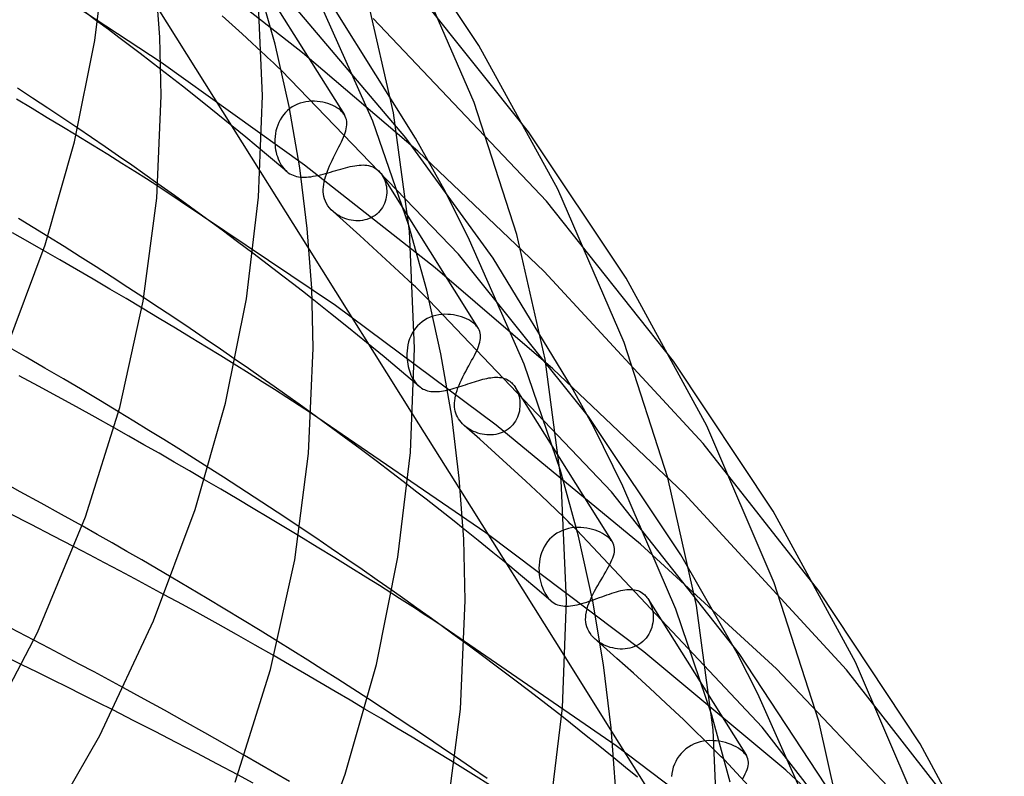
# Model space of a CAD drawing. Header units: millimetres. Extents: x -305 to 305, y -173 to 291.
# Tile 85 of 95: x 186 to 225, y 154 to 184. Entities that reach past the tile are written whole.
import ezdxf

# ---------------------------------------------------------------- set-up
doc = ezdxf.new("R2010")
doc.units = ezdxf.units.MM
doc.layers.add('HIDDEN', color=7, linetype='Continuous')
doc.layers.add('THICK', color=7, linetype='Continuous')

msp = doc.modelspace()

# ---------------------------------------------------------------- linework, layer by layer
at = {"layer": 'HIDDEN'}
for p, q in [((197.576, 182.713), (192.538, 186.659)), ((192.001, 182.332), (185.771, 186.425)), ((195.472, 186.251), (199.23, 180.258)), ((206.493, 179.586), (201.57, 185.769)), ((201.659, 179.356), (196.575, 185.353)), ((200.348, 180.014), (198.198, 184.856)), ((189.496, 183.938), (188.905, 184.374)), ((191.871, 184.464), (195.912, 178.02)), ((202.033, 179.34), (198.909, 184.34)), ((194.799, 183.814), (194.404, 184.171)), ((195.192, 183.456), (194.799, 183.814)), ((207.205, 176.851), (200.371, 184.063)), ((195.582, 183.098), (195.192, 183.456)), ((195.97, 182.738), (195.582, 183.098)), ((202.123, 178.822), (197.576, 182.713)), ((197.651, 178.273), (192.001, 182.332)), ((192.84, 181.386), (191.988, 182.05)), ((203.728, 174.758), (196.743, 182.007)), ((186.928, 180.924), (186.329, 181.318)), ((193.682, 180.719), (192.84, 181.386)), ((186.902, 180.507), (186.288, 180.873)), ((187.525, 180.528), (186.928, 180.924)), ((194.514, 180.049), (193.682, 180.719)), ((197.488, 180.717), (197.38, 180.676)), ((197.599, 180.749), (197.488, 180.717)), ((197.712, 180.772), (197.599, 180.749)), ((197.825, 180.788), (197.712, 180.772)), ((197.938, 180.795), (197.825, 180.788)), ((198.051, 180.796), (197.938, 180.795)), ((198.162, 180.79), (198.051, 180.796)), ((198.271, 180.777), (198.162, 180.79)), ((198.378, 180.758), (198.271, 180.777)), ((198.482, 180.734), (198.378, 180.758)), ((198.582, 180.704), (198.482, 180.734)), ((198.677, 180.67), (198.582, 180.704)), ((187.501, 180.147), (186.902, 180.507)), ((188.119, 180.131), (187.525, 180.528)), ((196.903, 180.349), (196.826, 180.262)), ((196.987, 180.43), (196.903, 180.349)), ((197.077, 180.504), (196.987, 180.43)), ((197.174, 180.57), (197.077, 180.504)), ((197.275, 180.628), (197.174, 180.57)), ((197.38, 180.676), (197.275, 180.628)), ((198.768, 180.631), (198.677, 180.67)), ((198.853, 180.588), (198.768, 180.631)), ((198.933, 180.542), (198.853, 180.588)), ((199.006, 180.492), (198.933, 180.542)), ((199.072, 180.439), (199.006, 180.492)), ((199.104, 180.41), (199.072, 180.439)), ((199.133, 180.381), (199.104, 180.41)), ((199.161, 180.351), (199.133, 180.381)), ((199.186, 180.32), (199.161, 180.351)), ((199.21, 180.288), (199.186, 180.32)), ((188.083, 179.796), (187.501, 180.147)), ((188.709, 179.733), (188.119, 180.131)), ((195.338, 179.376), (194.514, 180.049)), ((196.642, 179.964), (196.597, 179.857)), ((196.696, 180.068), (196.642, 179.964)), ((196.757, 180.168), (196.696, 180.068)), ((196.826, 180.262), (196.757, 180.168)), ((199.231, 180.256), (199.21, 180.288)), ((199.264, 180.196), (199.231, 180.256)), ((199.29, 180.134), (199.264, 180.196)), ((199.309, 180.07), (199.29, 180.134)), ((199.321, 180.003), (199.309, 180.07)), ((199.327, 179.934), (199.321, 180.003)), ((199.326, 179.863), (199.327, 179.934)), ((201.774, 175.888), (200.348, 180.014)), ((188.644, 179.455), (188.083, 179.796)), ((196.509, 179.521), (196.494, 179.407)), ((196.531, 179.635), (196.509, 179.521)), ((196.56, 179.747), (196.531, 179.635)), ((196.597, 179.857), (196.56, 179.747)), ((199.23, 179.465), (199.26, 179.551)), ((199.26, 179.551), (199.285, 179.634)), ((199.285, 179.634), (199.304, 179.713)), ((199.304, 179.713), (199.318, 179.789)), ((199.318, 179.789), (199.326, 179.863)), ((196.151, 178.7), (195.338, 179.376)), ((196.487, 179.293), (196.486, 179.18)), ((196.486, 179.18), (196.492, 179.069)), ((196.494, 179.407), (196.487, 179.293)), ((199.065, 179.093), (199.112, 179.191)), ((199.112, 179.191), (199.155, 179.285)), ((199.155, 179.285), (199.195, 179.377)), ((199.195, 179.377), (199.23, 179.465)), ((205.099, 174.595), (201.659, 179.356)), ((203.223, 177.218), (202.033, 179.34)), ((196.492, 179.069), (196.502, 178.974)), ((196.502, 178.974), (196.516, 178.881)), ((196.516, 178.881), (196.534, 178.789)), ((196.534, 178.789), (196.557, 178.698)), ((198.856, 178.678), (198.91, 178.784)), ((198.91, 178.784), (198.963, 178.889)), ((198.963, 178.889), (199.015, 178.992)), ((199.015, 178.992), (199.065, 179.093)), ((207.109, 174.081), (202.123, 178.822)), ((196.955, 178.022), (196.151, 178.7)), ((196.557, 178.698), (196.584, 178.609)), ((196.584, 178.609), (196.616, 178.521)), ((196.616, 178.521), (196.653, 178.436)), ((196.653, 178.436), (196.694, 178.353)), ((196.694, 178.353), (196.74, 178.275)), ((198.647, 178.244), (198.696, 178.352)), ((198.696, 178.352), (198.748, 178.461)), ((198.748, 178.461), (198.802, 178.57)), ((198.802, 178.57), (198.856, 178.678)), ((196.74, 178.275), (196.789, 178.202)), ((196.789, 178.202), (196.842, 178.135)), ((196.842, 178.135), (196.898, 178.075)), ((196.898, 178.075), (196.957, 178.021)), ((196.957, 178.021), (197.014, 177.976)), ((197.014, 177.976), (197.075, 177.936)), ((202.808, 174.225), (197.651, 178.273)), ((198.486, 177.945), (198.586, 177.974)), ((198.519, 177.923), (198.558, 178.03)), ((198.558, 178.03), (198.601, 178.136)), ((198.586, 177.974), (198.688, 178.003)), ((198.601, 178.136), (198.647, 178.244)), ((198.688, 178.003), (198.789, 178.033)), ((198.789, 178.033), (198.889, 178.062)), ((198.889, 178.062), (198.988, 178.092)), ((198.988, 178.092), (199.086, 178.12)), ((199.086, 178.12), (199.183, 178.147)), ((199.183, 178.147), (199.279, 178.173)), ((199.279, 178.173), (199.372, 178.197)), ((199.372, 178.197), (199.464, 178.218)), ((199.464, 178.218), (199.553, 178.236)), ((199.553, 178.236), (199.64, 178.252)), ((199.64, 178.252), (199.725, 178.265)), ((199.725, 178.265), (199.808, 178.273)), ((199.808, 178.273), (199.888, 178.279)), ((199.888, 178.279), (199.966, 178.28)), ((199.966, 178.28), (200.042, 178.276)), ((200.042, 178.276), (200.115, 178.269)), ((200.115, 178.269), (200.185, 178.256)), ((200.185, 178.256), (200.254, 178.239)), ((200.254, 178.239), (200.319, 178.217)), ((200.319, 178.217), (200.382, 178.189)), ((200.382, 178.189), (200.443, 178.157)), ((200.443, 178.157), (200.5, 178.119)), ((200.5, 178.119), (200.554, 178.076)), ((200.554, 178.076), (200.586, 178.046)), ((200.586, 178.046), (200.617, 178.015)), ((200.617, 178.015), (200.647, 177.981)), ((200.647, 177.981), (200.675, 177.946)), ((197.075, 177.936), (197.138, 177.902)), ((197.138, 177.902), (197.203, 177.872)), ((197.203, 177.872), (197.271, 177.848)), ((197.271, 177.848), (197.341, 177.829)), ((197.341, 177.829), (197.414, 177.814)), ((197.414, 177.814), (197.49, 177.805)), ((197.49, 177.805), (197.569, 177.799)), ((197.569, 177.799), (197.65, 177.798)), ((197.65, 177.798), (197.734, 177.801)), ((197.734, 177.801), (197.82, 177.808)), ((197.82, 177.808), (197.909, 177.819)), ((197.909, 177.819), (198, 177.833)), ((198, 177.833), (198.094, 177.85)), ((198.094, 177.85), (198.19, 177.871)), ((198.19, 177.871), (198.288, 177.893)), ((198.288, 177.893), (198.386, 177.918)), ((198.386, 177.918), (198.486, 177.945)), ((198.414, 177.513), (198.432, 177.613)), ((198.432, 177.613), (198.456, 177.715)), ((198.456, 177.715), (198.485, 177.819)), ((198.485, 177.819), (198.519, 177.923)), ((200.675, 177.946), (200.702, 177.909)), ((200.702, 177.909), (200.727, 177.871)), ((200.725, 177.874), (204.515, 171.83)), ((200.727, 177.871), (200.765, 177.805)), ((200.765, 177.805), (200.798, 177.735)), ((200.798, 177.735), (200.827, 177.663)), ((200.827, 177.663), (200.851, 177.587)), ((200.851, 177.587), (200.871, 177.508)), ((198.873, 172.728), (191.864, 177.448)), ((192.522, 177.077), (191.871, 177.541)), ((198.396, 177.319), (198.402, 177.415)), ((198.398, 177.225), (198.396, 177.319)), ((198.406, 177.13), (198.398, 177.225)), ((198.402, 177.415), (198.414, 177.513)), ((200.871, 177.508), (200.886, 177.428)), ((200.886, 177.428), (200.896, 177.346)), ((200.896, 177.346), (200.9, 177.263)), ((200.9, 177.263), (200.899, 177.178)), ((204.169, 175.311), (203.223, 177.218)), ((193.161, 176.616), (192.522, 177.077)), ((198.423, 177.036), (198.406, 177.13)), ((198.448, 176.942), (198.423, 177.036)), ((198.482, 176.849), (198.448, 176.942)), ((198.527, 176.756), (198.482, 176.849)), ((200.839, 176.844), (200.809, 176.763)), ((200.863, 176.926), (200.839, 176.844)), ((200.881, 177.01), (200.863, 176.926)), ((200.893, 177.094), (200.881, 177.01)), ((200.899, 177.178), (200.893, 177.094)), ((212.221, 170.53), (207.205, 176.851)), ((193.787, 176.16), (193.161, 176.616)), ((198.581, 176.667), (198.527, 176.756)), ((198.643, 176.585), (198.581, 176.667)), ((198.71, 176.509), (198.643, 176.585)), ((198.783, 176.439), (198.71, 176.509)), ((199.312, 175.97), (198.783, 176.439)), ((198.861, 176.375), (198.794, 176.43)), ((200.631, 176.467), (200.572, 176.403)), ((200.684, 176.536), (200.631, 176.467)), ((200.732, 176.608), (200.684, 176.536)), ((200.773, 176.684), (200.732, 176.608)), ((200.809, 176.763), (200.773, 176.684)), ((186.949, 175.814), (186.366, 176.172)), ((194.402, 175.707), (193.787, 176.16)), ((198.932, 176.325), (198.861, 176.375)), ((199.005, 176.28), (198.932, 176.325)), ((199.081, 176.238), (199.005, 176.28)), ((199.161, 176.201), (199.081, 176.238)), ((199.243, 176.168), (199.161, 176.201)), ((199.327, 176.14), (199.243, 176.168)), ((199.413, 176.117), (199.327, 176.14)), ((199.501, 176.098), (199.413, 176.117)), ((199.59, 176.086), (199.501, 176.098)), ((199.679, 176.078), (199.59, 176.086)), ((199.769, 176.077), (199.679, 176.078)), ((199.859, 176.081), (199.769, 176.077)), ((199.948, 176.092), (199.859, 176.081)), ((200.036, 176.109), (199.948, 176.092)), ((200.122, 176.133), (200.036, 176.109)), ((200.206, 176.163), (200.122, 176.133)), ((200.287, 176.199), (200.206, 176.163)), ((200.364, 176.241), (200.287, 176.199)), ((200.438, 176.289), (200.364, 176.241)), ((200.508, 176.344), (200.438, 176.289)), ((200.572, 176.403), (200.508, 176.344)), ((187.53, 175.454), (186.949, 175.814)), ((195.012, 175.252), (194.402, 175.707)), ((199.836, 175.5), (199.312, 175.97)), ((186.739, 175.259), (186.132, 175.602)), ((187.351, 174.908), (186.739, 175.259)), ((195.619, 174.797), (195.012, 175.252)), ((200.356, 175.028), (199.836, 175.5)), ((206.322, 170.41), (204.169, 175.311)), ((197.841, 174.944), (201.934, 168.417)), ((200.871, 174.555), (200.356, 175.028)), ((201.382, 174.081), (200.871, 174.555)), ((208.858, 168.353), (203.728, 174.758)), ((208.192, 169.524), (205.099, 174.595)), ((201.939, 173.555), (201.382, 174.081)), ((207.461, 170.236), (202.808, 174.225)), ((213.387, 167.287), (207.109, 174.081)), ((191.927, 172.633), (191.317, 173.035)), ((198.679, 172.421), (197.96, 172.991)), ((209.768, 165.371), (202.576, 172.934)), ((191.914, 172.226), (191.245, 172.627)), ((192.535, 172.229), (191.927, 172.633)), ((205.216, 168.005), (198.873, 172.728)), ((192.563, 171.835), (191.914, 172.226)), ((193.139, 171.824), (192.535, 172.229)), ((199.391, 171.85), (198.679, 172.421)), ((202.397, 172.157), (202.297, 172.089)), ((202.502, 172.216), (202.397, 172.157)), ((202.612, 172.266), (202.502, 172.216)), ((202.724, 172.307), (202.612, 172.266)), ((202.839, 172.339), (202.724, 172.307)), ((202.955, 172.362), (202.839, 172.339)), ((203.073, 172.377), (202.955, 172.362)), ((203.19, 172.384), (203.073, 172.377)), ((203.307, 172.383), (203.19, 172.384)), ((203.422, 172.375), (203.307, 172.383)), ((203.535, 172.361), (203.422, 172.375)), ((203.645, 172.34), (203.535, 172.361)), ((203.752, 172.314), (203.645, 172.34)), ((203.855, 172.283), (203.752, 172.314)), ((203.954, 172.247), (203.855, 172.283)), ((204.047, 172.206), (203.954, 172.247)), ((204.135, 172.162), (204.047, 172.206)), ((204.216, 172.114), (204.135, 172.162)), ((193.189, 171.455), (192.563, 171.835)), ((193.74, 171.418), (193.139, 171.824)), ((200.097, 171.277), (199.391, 171.85)), ((202.038, 171.838), (201.967, 171.74)), ((202.117, 171.929), (202.038, 171.838)), ((202.204, 172.013), (202.117, 171.929)), ((202.297, 172.089), (202.204, 172.013)), ((204.291, 172.063), (204.216, 172.114)), ((204.358, 172.009), (204.291, 172.063)), ((204.39, 171.981), (204.358, 172.009)), ((204.42, 171.951), (204.39, 171.981)), ((204.447, 171.921), (204.42, 171.951)), ((204.472, 171.891), (204.447, 171.921)), ((204.496, 171.86), (204.472, 171.891)), ((204.516, 171.828), (204.496, 171.86)), ((204.55, 171.767), (204.516, 171.828)), ((204.575, 171.704), (204.55, 171.767)), ((193.787, 171.09), (193.189, 171.455)), ((194.336, 171.011), (193.74, 171.418)), ((201.804, 171.417), (201.766, 171.302)), ((201.849, 171.528), (201.804, 171.417)), ((201.904, 171.636), (201.849, 171.528)), ((201.967, 171.74), (201.904, 171.636)), ((204.593, 171.64), (204.575, 171.704)), ((204.577, 171.282), (204.593, 171.359)), ((204.604, 171.573), (204.593, 171.64)), ((204.593, 171.359), (204.604, 171.433)), ((204.607, 171.504), (204.604, 171.573)), ((204.604, 171.433), (204.607, 171.504)), ((194.354, 170.742), (193.787, 171.09)), ((194.926, 170.605), (194.336, 171.011)), ((200.796, 170.701), (200.097, 171.277)), ((201.716, 171.067), (201.702, 170.948)), ((201.737, 171.185), (201.716, 171.067)), ((201.766, 171.302), (201.737, 171.185)), ((204.451, 170.945), (204.491, 171.034)), ((204.491, 171.034), (204.525, 171.12)), ((204.525, 171.12), (204.554, 171.202)), ((204.554, 171.202), (204.577, 171.282)), ((194.886, 170.413), (194.354, 170.742)), ((201.488, 170.124), (200.796, 170.701)), ((201.702, 170.948), (201.696, 170.83)), ((201.696, 170.83), (201.697, 170.712)), ((201.697, 170.712), (201.704, 170.596)), ((201.704, 170.596), (201.715, 170.505)), ((204.252, 170.556), (204.307, 170.658)), ((204.307, 170.658), (204.359, 170.757)), ((204.359, 170.757), (204.407, 170.853)), ((204.407, 170.853), (204.451, 170.945)), ((201.715, 170.505), (201.729, 170.415)), ((201.729, 170.415), (201.747, 170.326)), ((201.747, 170.326), (201.769, 170.238)), ((201.769, 170.238), (201.795, 170.152)), ((204.019, 170.129), (204.078, 170.239)), ((204.078, 170.239), (204.137, 170.347)), ((204.137, 170.347), (204.196, 170.453)), ((204.196, 170.453), (204.252, 170.556)), ((207.753, 166.223), (206.322, 170.41)), ((212.633, 165.304), (207.461, 170.236)), ((202.173, 169.545), (201.488, 170.124)), ((201.795, 170.152), (201.825, 170.069)), ((201.825, 170.069), (201.858, 169.987)), ((201.858, 169.987), (201.896, 169.909)), ((201.896, 169.909), (201.936, 169.835)), ((201.936, 169.835), (201.978, 169.767)), ((203.852, 169.802), (203.905, 169.911)), ((203.905, 169.911), (203.961, 170.02)), ((203.961, 170.02), (204.019, 170.129)), ((204.617, 169.797), (204.698, 169.819)), ((204.698, 169.819), (204.778, 169.839)), ((204.778, 169.839), (204.856, 169.856)), ((204.856, 169.856), (204.932, 169.871)), ((204.932, 169.871), (205.006, 169.883)), ((205.006, 169.883), (205.079, 169.892)), ((205.079, 169.892), (205.15, 169.897)), ((205.15, 169.897), (205.219, 169.9)), ((205.219, 169.9), (205.286, 169.899)), ((205.286, 169.899), (205.352, 169.894)), ((205.352, 169.894), (205.415, 169.885)), ((205.415, 169.885), (205.477, 169.872)), ((205.477, 169.872), (205.537, 169.855)), ((205.537, 169.855), (205.595, 169.834)), ((205.595, 169.834), (205.65, 169.808)), ((205.65, 169.808), (205.704, 169.778)), ((201.978, 169.767), (202.024, 169.703)), ((202.024, 169.703), (202.072, 169.644)), ((202.072, 169.644), (202.123, 169.591)), ((202.123, 169.591), (202.176, 169.542)), ((202.176, 169.542), (202.227, 169.503)), ((202.227, 169.503), (202.279, 169.467)), ((202.279, 169.467), (202.333, 169.436)), ((202.333, 169.436), (202.39, 169.41)), ((203.307, 169.397), (203.392, 169.418)), ((203.392, 169.418), (203.477, 169.44)), ((203.477, 169.44), (203.564, 169.464)), ((203.564, 169.464), (203.652, 169.49)), ((203.652, 169.49), (203.742, 169.518)), ((203.675, 169.374), (203.713, 169.479)), ((203.713, 169.479), (203.755, 169.586)), ((203.742, 169.518), (203.832, 169.547)), ((203.755, 169.586), (203.801, 169.694)), ((203.801, 169.694), (203.852, 169.802)), ((203.832, 169.547), (203.922, 169.576)), ((203.922, 169.576), (204.011, 169.605)), ((204.011, 169.605), (204.1, 169.635)), ((204.1, 169.635), (204.189, 169.664)), ((204.189, 169.664), (204.277, 169.693)), ((204.277, 169.693), (204.364, 169.721)), ((204.364, 169.721), (204.45, 169.748)), ((204.45, 169.748), (204.534, 169.773)), ((204.534, 169.773), (204.617, 169.797)), ((205.704, 169.778), (205.755, 169.744)), ((205.755, 169.744), (205.803, 169.705)), ((205.803, 169.705), (205.836, 169.675)), ((205.836, 169.675), (205.867, 169.644)), ((205.867, 169.644), (205.896, 169.61)), ((205.896, 169.61), (205.925, 169.575)), ((205.925, 169.575), (205.952, 169.538)), ((205.952, 169.538), (205.977, 169.499)), ((205.976, 169.501), (209.803, 163.398)), ((205.977, 169.499), (206.014, 169.435)), ((206.014, 169.435), (206.047, 169.367)), ((209.071, 167.934), (208.192, 169.524)), ((202.39, 169.41), (202.448, 169.387)), ((202.448, 169.387), (202.508, 169.368)), ((202.508, 169.368), (202.571, 169.354)), ((202.571, 169.354), (202.635, 169.343)), ((202.635, 169.343), (202.701, 169.336)), ((202.701, 169.336), (202.77, 169.332)), ((202.77, 169.332), (202.84, 169.332)), ((202.84, 169.332), (202.913, 169.335)), ((202.913, 169.335), (202.987, 169.342)), ((202.987, 169.342), (203.064, 169.351)), ((203.064, 169.351), (203.143, 169.364)), ((203.143, 169.364), (203.225, 169.379)), ((203.225, 169.379), (203.307, 169.397)), ((203.583, 168.969), (203.596, 169.068)), ((203.596, 169.068), (203.617, 169.169)), ((203.617, 169.169), (203.643, 169.271)), ((203.643, 169.271), (203.675, 169.374)), ((206.047, 169.367), (206.076, 169.295)), ((206.076, 169.295), (206.101, 169.221)), ((206.101, 169.221), (206.122, 169.144)), ((206.122, 169.144), (206.138, 169.065)), ((206.138, 169.065), (206.15, 168.984)), ((203.575, 168.806), (203.576, 168.887)), ((203.579, 168.725), (203.575, 168.806)), ((203.576, 168.887), (203.583, 168.969)), ((203.589, 168.645), (203.579, 168.725)), ((203.605, 168.565), (203.589, 168.645)), ((206.147, 168.65), (206.134, 168.566)), ((206.156, 168.734), (206.147, 168.65)), ((206.15, 168.984), (206.157, 168.902)), ((206.159, 168.818), (206.156, 168.734)), ((206.157, 168.902), (206.159, 168.818)), ((190.918, 168.168), (190.322, 168.532)), ((204.808, 163.761), (197.931, 168.47)), ((198.583, 168.009), (197.932, 168.482)), ((203.628, 168.486), (203.605, 168.565)), ((203.657, 168.409), (203.628, 168.486)), ((203.692, 168.334), (203.657, 168.409)), ((203.733, 168.262), (203.692, 168.334)), ((203.781, 168.192), (203.733, 168.262)), ((206.059, 168.322), (206.023, 168.244)), ((206.089, 168.402), (206.059, 168.322)), ((206.114, 168.483), (206.089, 168.402)), ((206.134, 168.566), (206.114, 168.483)), ((212.506, 162.885), (208.858, 168.353)), ((190.729, 167.573), (190.147, 167.901)), ((191.512, 167.804), (190.918, 168.168)), ((199.221, 167.54), (198.583, 168.009)), ((203.834, 168.124), (203.781, 168.192)), ((203.894, 168.06), (203.834, 168.124)), ((203.959, 167.998), (203.894, 168.06)), ((204.575, 167.451), (203.959, 167.998)), ((204.028, 167.941), (203.96, 167.997)), ((204.099, 167.889), (204.028, 167.941)), ((204.174, 167.842), (204.099, 167.889)), ((210.913, 163.314), (205.216, 168.005)), ((205.758, 167.904), (205.689, 167.849)), ((205.821, 167.963), (205.758, 167.904)), ((205.879, 168.027), (205.821, 167.963)), ((205.933, 168.096), (205.879, 168.027)), ((205.981, 168.168), (205.933, 168.096)), ((206.023, 168.244), (205.981, 168.168)), ((210.217, 165.604), (209.071, 167.934)), ((191.319, 167.238), (190.729, 167.573)), ((192.103, 167.439), (191.512, 167.804)), ((199.852, 167.071), (199.221, 167.54)), ((204.251, 167.799), (204.174, 167.842)), ((204.331, 167.76), (204.251, 167.799)), ((204.413, 167.726), (204.331, 167.76)), ((204.497, 167.696), (204.413, 167.726)), ((204.583, 167.671), (204.497, 167.696)), ((204.67, 167.651), (204.583, 167.671)), ((204.758, 167.636), (204.67, 167.651)), ((204.847, 167.626), (204.758, 167.636)), ((204.937, 167.622), (204.847, 167.626)), ((205.027, 167.623), (204.937, 167.622)), ((205.116, 167.63), (205.027, 167.623)), ((205.205, 167.643), (205.116, 167.63)), ((205.292, 167.663), (205.205, 167.643)), ((205.377, 167.688), (205.292, 167.663)), ((205.46, 167.719), (205.377, 167.688)), ((205.54, 167.757), (205.46, 167.719)), ((205.617, 167.8), (205.54, 167.757)), ((205.689, 167.849), (205.617, 167.8)), ((191.914, 166.897), (191.319, 167.238)), ((192.691, 167.072), (192.103, 167.439)), ((205.185, 166.903), (204.575, 167.451)), ((217.948, 161.473), (213.387, 167.287)), ((192.514, 166.551), (191.914, 166.897)), ((193.276, 166.705), (192.691, 167.072)), ((193.858, 166.336), (193.276, 166.705)), ((200.48, 166.6), (199.852, 167.071)), ((205.789, 166.354), (205.185, 166.903)), ((193.114, 166.203), (192.514, 166.551)), ((201.103, 166.128), (200.48, 166.6)), ((206.387, 165.803), (205.789, 166.354)), ((193.714, 165.853), (193.114, 166.203)), ((201.721, 165.655), (201.103, 166.128)), ((206.979, 165.25), (206.387, 165.803)), ((212.316, 160.748), (210.217, 165.604)), ((203.809, 165.427), (207.952, 158.82)), ((207.9, 164.359), (206.979, 165.25)), ((214.809, 158.988), (209.768, 165.371)), ((219.041, 158.344), (212.633, 165.304)), ((189.47, 163.694), (188.879, 164.028)), ((190.059, 163.359), (189.47, 163.694)), ((198.159, 163.197), (197.429, 163.641)), ((198.098, 163.557), (197.479, 163.973)), ((204.508, 163.457), (203.918, 163.932)), ((211.043, 159.053), (204.808, 163.761)), ((207.418, 163.592), (207.329, 163.504)), ((207.515, 163.67), (207.418, 163.592)), ((207.617, 163.74), (207.515, 163.67)), ((207.726, 163.801), (207.617, 163.74)), ((207.839, 163.852), (207.726, 163.801)), ((207.956, 163.894), (207.839, 163.852)), ((208.074, 163.926), (207.956, 163.894)), ((208.195, 163.949), (208.074, 163.926)), ((208.317, 163.964), (208.195, 163.949)), ((208.438, 163.97), (208.317, 163.964)), ((215.715, 156.085), (208.403, 163.862)), ((208.559, 163.968), (208.438, 163.97)), ((208.678, 163.959), (208.559, 163.968)), ((208.796, 163.943), (208.678, 163.959)), ((208.91, 163.921), (208.796, 163.943)), ((209.021, 163.893), (208.91, 163.921)), ((209.127, 163.859), (209.021, 163.893)), ((209.23, 163.821), (209.127, 163.859)), ((209.326, 163.779), (209.23, 163.821)), ((209.417, 163.733), (209.326, 163.779)), ((209.501, 163.683), (209.417, 163.733)), ((209.578, 163.631), (209.501, 163.683)), ((209.647, 163.576), (209.578, 163.631)), ((189.17, 162.89), (188.567, 163.205)), ((190.646, 163.023), (190.059, 163.359)), ((198.712, 163.141), (198.098, 163.557)), ((205.094, 162.982), (204.508, 163.457)), ((207.111, 163.2), (207.057, 163.088)), ((207.175, 163.307), (207.111, 163.2)), ((207.248, 163.409), (207.175, 163.307)), ((207.329, 163.504), (207.248, 163.409)), ((209.679, 163.547), (209.647, 163.576)), ((209.708, 163.518), (209.679, 163.547)), ((209.735, 163.488), (209.708, 163.518)), ((209.761, 163.458), (209.735, 163.488)), ((209.783, 163.427), (209.761, 163.458)), ((209.804, 163.396), (209.783, 163.427)), ((209.838, 163.335), (209.804, 163.396)), ((209.863, 163.271), (209.838, 163.335)), ((209.88, 163.206), (209.863, 163.271)), ((209.888, 163.139), (209.88, 163.206)), ((216.285, 158.391), (210.913, 163.314)), ((189.769, 162.575), (189.17, 162.89)), ((191.23, 162.686), (190.646, 163.023)), ((198.848, 162.775), (198.159, 163.197)), ((199.322, 162.724), (198.712, 163.141)), ((205.676, 162.504), (205.094, 162.982)), ((206.973, 162.853), (206.945, 162.732)), ((207.011, 162.972), (206.973, 162.853)), ((207.057, 163.088), (207.011, 162.972)), ((209.822, 162.768), (209.849, 162.848)), ((209.849, 162.848), (209.87, 162.925)), ((209.87, 162.925), (209.883, 162.999)), ((209.883, 162.999), (209.889, 163.07)), ((209.889, 163.07), (209.888, 163.139)), ((214.732, 159.007), (212.506, 162.885)), ((190.364, 162.26), (189.769, 162.575)), ((191.812, 162.347), (191.23, 162.686)), ((199.49, 162.378), (198.848, 162.775)), ((199.927, 162.307), (199.322, 162.724)), ((206.253, 162.026), (205.676, 162.504)), ((206.912, 162.487), (206.907, 162.364)), ((206.925, 162.609), (206.912, 162.487)), ((206.945, 162.732), (206.925, 162.609)), ((209.657, 162.415), (209.706, 162.509)), ((209.706, 162.509), (209.751, 162.598)), ((209.751, 162.598), (209.789, 162.685)), ((209.789, 162.685), (209.822, 162.768)), ((190.955, 161.945), (190.364, 162.26)), ((192.392, 162.008), (191.812, 162.347)), ((200.08, 162.011), (199.49, 162.378)), ((200.526, 161.891), (199.927, 162.307)), ((206.907, 162.364), (206.91, 162.242)), ((206.91, 162.242), (206.919, 162.121)), ((206.919, 162.121), (206.934, 162.011)), ((209.423, 162.009), (209.486, 162.114)), ((209.486, 162.114), (209.546, 162.217)), ((209.546, 162.217), (209.604, 162.318)), ((209.604, 162.318), (209.657, 162.415)), ((191.541, 161.63), (190.955, 161.945)), ((200.61, 161.677), (200.08, 162.011)), ((201.118, 161.476), (200.526, 161.891)), ((201.097, 161.366), (200.61, 161.677)), ((206.825, 161.546), (206.253, 162.026)), ((206.934, 162.011), (206.954, 161.902)), ((206.954, 161.902), (206.979, 161.796)), ((206.979, 161.796), (207.009, 161.693)), ((207.009, 161.693), (207.044, 161.593)), ((209.167, 161.57), (209.23, 161.68)), ((209.23, 161.68), (209.294, 161.791)), ((209.294, 161.791), (209.359, 161.901)), ((209.359, 161.901), (209.423, 162.009)), ((192.122, 161.316), (191.541, 161.63)), ((207.393, 161.065), (206.825, 161.546)), ((207.044, 161.593), (207.084, 161.498)), ((207.084, 161.498), (207.127, 161.41)), ((207.127, 161.41), (207.174, 161.327)), ((207.174, 161.327), (207.224, 161.251)), ((208.994, 161.238), (209.049, 161.348)), ((209.049, 161.348), (209.106, 161.459)), ((209.106, 161.459), (209.167, 161.57)), ((209.393, 161.237), (209.492, 161.273)), ((209.492, 161.273), (209.59, 161.308)), ((209.59, 161.308), (209.686, 161.342)), ((209.686, 161.342), (209.78, 161.373)), ((209.78, 161.373), (209.872, 161.403)), ((209.872, 161.403), (209.963, 161.43)), ((209.963, 161.43), (210.051, 161.455)), ((210.051, 161.455), (210.137, 161.476)), ((210.137, 161.476), (210.221, 161.494)), ((210.221, 161.494), (210.303, 161.508)), ((210.303, 161.508), (210.382, 161.518)), ((210.382, 161.518), (210.459, 161.523)), ((210.459, 161.523), (210.535, 161.524)), ((210.535, 161.524), (210.607, 161.52)), ((210.607, 161.52), (210.678, 161.511)), ((210.678, 161.511), (210.746, 161.497)), ((210.746, 161.497), (210.812, 161.477)), ((210.812, 161.477), (210.876, 161.451)), ((210.876, 161.451), (210.937, 161.419)), ((210.937, 161.419), (210.995, 161.381)), ((210.995, 161.381), (211.05, 161.338)), ((211.05, 161.338), (211.083, 161.308)), ((211.083, 161.308), (211.114, 161.276)), ((211.114, 161.276), (211.144, 161.243)), ((207.224, 161.251), (207.278, 161.181)), ((207.278, 161.181), (207.336, 161.118)), ((207.336, 161.118), (207.396, 161.063)), ((207.396, 161.063), (207.454, 161.018)), ((207.454, 161.018), (207.515, 160.979)), ((207.515, 160.979), (207.577, 160.946)), ((207.577, 160.946), (207.642, 160.919)), ((207.642, 160.919), (207.708, 160.898)), ((207.708, 160.898), (207.776, 160.882)), ((207.776, 160.882), (207.846, 160.871)), ((207.846, 160.871), (207.919, 160.865)), ((208.074, 160.865), (208.155, 160.872)), ((208.155, 160.872), (208.239, 160.884)), ((208.239, 160.884), (208.326, 160.899)), ((208.326, 160.899), (208.415, 160.917)), ((208.415, 160.917), (208.506, 160.939)), ((208.506, 160.939), (208.599, 160.964)), ((208.599, 160.964), (208.695, 160.993)), ((208.695, 160.993), (208.793, 161.023)), ((208.793, 161.023), (208.892, 161.056)), ((208.892, 161.056), (208.992, 161.091)), ((208.992, 161.091), (209.092, 161.126)), ((209.092, 161.126), (209.193, 161.163)), ((209.193, 161.163), (209.293, 161.2)), ((209.293, 161.2), (209.393, 161.237)), ((211.144, 161.243), (211.172, 161.207)), ((211.172, 161.207), (211.199, 161.17)), ((211.199, 161.17), (211.225, 161.13)), ((211.224, 161.133), (215.093, 154.962)), ((211.225, 161.13), (211.265, 161.06)), ((211.265, 161.06), (211.301, 160.986)), ((211.301, 160.986), (211.332, 160.908)), ((211.332, 160.908), (211.359, 160.826)), ((207.919, 160.865), (207.995, 160.863)), ((207.995, 160.863), (208.074, 160.865)), ((211.359, 160.826), (211.381, 160.741)), ((211.381, 160.741), (211.398, 160.654)), ((211.398, 160.654), (211.409, 160.565)), ((211.409, 160.565), (211.415, 160.475)), ((213.731, 156.559), (212.316, 160.748)), ((209.957, 155.353), (202.961, 160.161)), ((211.381, 160.108), (211.357, 160.017)), ((211.399, 160.199), (211.381, 160.108)), ((211.41, 160.291), (211.399, 160.199)), ((211.416, 160.383), (211.41, 160.291)), ((211.415, 160.475), (211.416, 160.383)), ((211.246, 159.759), (211.196, 159.679)), ((211.289, 159.842), (211.246, 159.759)), ((211.326, 159.928), (211.289, 159.842)), ((211.357, 160.017), (211.326, 159.928)), ((187.579, 159.207), (186.979, 159.522)), ((197.198, 159.098), (196.601, 159.47)), ((204.622, 158.941), (203.972, 159.423)), ((209.211, 159.495), (209.137, 159.555)), ((209.289, 159.439), (209.211, 159.495)), ((209.371, 159.388), (209.289, 159.439)), ((209.986, 158.8), (209.33, 159.385)), ((209.456, 159.342), (209.371, 159.388)), ((209.543, 159.302), (209.456, 159.342)), ((210.854, 159.352), (210.77, 159.305)), ((210.933, 159.406), (210.854, 159.352)), ((211.007, 159.466), (210.933, 159.406)), ((211.076, 159.532), (211.007, 159.466)), ((211.139, 159.603), (211.076, 159.532)), ((211.196, 159.679), (211.139, 159.603)), ((188.175, 158.893), (187.579, 159.207)), ((197.793, 158.726), (197.198, 159.098)), ((205.268, 158.459), (204.622, 158.941)), ((209.632, 159.266), (209.543, 159.302)), ((209.724, 159.236), (209.632, 159.266)), ((209.818, 159.211), (209.724, 159.236)), ((209.914, 159.191), (209.818, 159.211)), ((210.011, 159.178), (209.914, 159.191)), ((210.109, 159.17), (210.011, 159.178)), ((210.207, 159.169), (210.109, 159.17)), ((210.305, 159.174), (210.207, 159.169)), ((210.402, 159.186), (210.305, 159.174)), ((210.497, 159.205), (210.402, 159.186)), ((210.591, 159.231), (210.497, 159.205)), ((210.682, 159.265), (210.591, 159.231)), ((210.77, 159.305), (210.682, 159.265)), ((216.646, 154.388), (211.043, 159.053)), ((215.54, 157.407), (214.732, 159.007)), ((218.514, 153.347), (214.809, 158.988)), ((187.107, 158.251), (186.506, 158.545)), ((188.767, 158.578), (188.175, 158.893)), ((189.354, 158.264), (188.767, 158.578)), ((197.059, 158.55), (196.458, 158.896)), ((197.661, 158.201), (197.059, 158.55)), ((198.384, 158.352), (197.793, 158.726)), ((210.637, 158.214), (209.986, 158.8)), ((187.706, 157.956), (187.107, 158.251)), ((189.936, 157.951), (189.354, 158.264)), ((198.263, 157.85), (197.661, 158.201)), ((198.973, 157.977), (198.384, 158.352)), ((205.909, 157.974), (205.268, 158.459)), ((211.28, 157.626), (210.637, 158.214)), ((223.897, 150.346), (216.285, 158.391)), ((223.675, 152.417), (219.041, 158.344)), ((188.304, 157.66), (187.706, 157.956)), ((190.513, 157.638), (189.936, 157.951)), ((198.861, 157.498), (198.263, 157.85)), ((199.563, 157.598), (198.973, 157.977)), ((206.546, 157.489), (205.909, 157.974)), ((188.901, 157.362), (188.304, 157.66)), ((199.454, 157.148), (198.861, 157.498)), ((200.153, 157.216), (199.563, 157.598)), ((207.178, 157.001), (206.546, 157.489)), ((211.917, 157.036), (211.28, 157.626)), ((218.062, 151.739), (215.54, 157.407)), ((189.495, 157.064), (188.901, 157.362)), ((190.089, 156.765), (189.495, 157.064)), ((200.04, 156.801), (199.454, 157.148)), ((207.805, 156.513), (207.178, 157.001)), ((212.623, 156.368), (211.917, 157.036)), ((213.851, 155.163), (212.623, 156.368)), ((209.775, 155.914), (213.967, 149.228)), ((220.707, 149.69), (215.715, 156.085)), ((213.151, 155.467), (213.031, 155.421)), ((213.274, 155.503), (213.151, 155.467)), ((213.399, 155.529), (213.274, 155.503)), ((213.525, 155.545), (213.399, 155.529)), ((213.652, 155.553), (213.525, 155.545)), ((213.779, 155.552), (213.652, 155.553)), ((213.904, 155.543), (213.779, 155.552)), ((214.028, 155.527), (213.904, 155.543)), ((214.149, 155.504), (214.028, 155.527)), ((214.267, 155.475), (214.149, 155.504)), ((214.38, 155.44), (214.267, 155.475)), ((214.49, 155.399), (214.38, 155.44)), ((216.3, 150.549), (209.957, 155.353)), ((212.518, 155.05), (212.438, 154.951)), ((212.606, 155.143), (212.518, 155.05)), ((212.703, 155.226), (212.606, 155.143)), ((212.806, 155.301), (212.703, 155.226)), ((212.915, 155.366), (212.806, 155.301)), ((213.031, 155.421), (212.915, 155.366)), ((214.593, 155.354), (214.49, 155.399)), ((214.691, 155.305), (214.593, 155.354)), ((214.781, 155.253), (214.691, 155.305)), ((214.864, 155.196), (214.781, 155.253)), ((214.938, 155.137), (214.864, 155.196)), ((214.97, 155.109), (214.938, 155.137)), ((214.999, 155.08), (214.97, 155.109)), ((215.026, 155.051), (214.999, 155.08)), ((215.051, 155.021), (215.026, 155.051)), ((195.883, 154.622), (195.291, 154.964)), ((204.324, 154.201), (203.583, 154.659)), ((204.243, 154.482), (203.615, 154.911)), ((210.328, 154.493), (209.862, 154.873)), ((212.306, 154.735), (212.254, 154.62)), ((212.368, 154.846), (212.306, 154.735)), ((212.438, 154.951), (212.368, 154.846)), ((221.615, 146.848), (214.224, 154.793)), ((215.074, 154.991), (215.051, 155.021)), ((215.094, 154.96), (215.074, 154.991)), ((215.128, 154.898), (215.094, 154.96)), ((215.152, 154.835), (215.128, 154.898)), ((215.168, 154.77), (215.152, 154.835)), ((215.175, 154.702), (215.168, 154.77)), ((215.173, 154.633), (215.175, 154.702)), ((196.473, 154.279), (195.883, 154.622)), ((197.06, 153.935), (196.473, 154.279)), ((204.865, 154.053), (204.243, 154.482)), ((210.791, 154.113), (210.328, 154.493)), ((212.177, 154.38), (212.151, 154.257)), ((212.211, 154.501), (212.177, 154.38)), ((212.254, 154.62), (212.211, 154.501)), ((215.052, 154.244), (215.09, 154.328)), ((215.09, 154.328), (215.122, 154.409)), ((215.122, 154.409), (215.146, 154.487)), ((215.146, 154.487), (215.164, 154.561)), ((215.164, 154.561), (215.173, 154.633)), ((222.155, 149.277), (216.646, 154.388)), ((195.63, 153.878), (195.025, 154.201)), ((204.992, 153.783), (204.324, 154.201)), ((212.151, 154.257), (212.133, 154.133)), ((214.957, 154.063), (215.007, 154.155)), ((215.007, 154.155), (215.052, 154.244))]:
    msp.add_line(p, q, dxfattribs=at)
at = {"layer": 'THICK'}
for p, q in [((204.541, 182.996), (200.766, 188.643)), ((189.383, 183.189), (189.847, 187.085)), ((204.345, 180.751), (201.78, 186.665)), ((191.942, 183.321), (191.768, 185.639)), ((196.493, 183.048), (195.795, 185.553)), ((196, 181.006), (195.798, 185.511)), ((201.166, 180.341), (200.079, 185.136)), ((189.917, 183.625), (189.496, 183.938)), ((190.335, 183.311), (189.917, 183.625)), ((188.582, 179.193), (189.383, 183.189)), ((190.752, 182.997), (190.335, 183.311)), ((192, 181.006), (191.942, 183.321)), ((197.047, 180.59), (196.493, 183.048)), ((191.166, 182.682), (190.752, 182.997)), ((191.578, 182.366), (191.166, 182.682)), ((196.085, 182.632), (195.97, 182.738)), ((196.199, 182.525), (196.085, 182.632)), ((207.653, 177.326), (204.541, 182.996)), ((191.988, 182.05), (191.578, 182.366)), ((196.313, 182.418), (196.199, 182.525)), ((196.431, 182.307), (196.313, 182.418)), ((196.573, 182.171), (196.431, 182.307)), ((196.743, 182.007), (196.573, 182.171)), ((191.825, 176.969), (192, 181.006)), ((195.842, 177.007), (196, 181.006)), ((206.038, 175.532), (204.345, 180.751)), ((197.47, 178.169), (197.047, 180.59)), ((201.794, 175.669), (201.166, 180.341)), ((189.248, 179.367), (188.709, 179.733)), ((210.344, 173.806), (206.493, 179.586)), ((187.423, 175.124), (188.582, 179.193)), ((189.288, 179.062), (188.644, 179.455)), ((189.783, 179), (189.248, 179.367)), ((189.892, 178.69), (189.288, 179.062)), ((190.313, 178.634), (189.783, 179)), ((190.452, 178.343), (189.892, 178.69)), ((190.838, 178.269), (190.313, 178.634)), ((190.961, 178.023), (190.452, 178.343)), ((191.358, 177.904), (190.838, 178.269)), ((191.42, 177.733), (190.961, 178.023)), ((195.912, 178.02), (197.841, 174.944)), ((197.766, 175.778), (197.47, 178.169)), ((191.871, 177.541), (191.358, 177.904)), ((191.864, 177.448), (191.42, 177.733)), ((210.271, 171.267), (207.653, 177.326)), ((191.294, 172.904), (191.825, 176.969)), ((195.364, 172.992), (195.842, 177.007)), ((197.941, 173.411), (197.766, 175.778)), ((202.478, 173.335), (201.774, 175.888)), ((202, 171.047), (201.794, 175.669)), ((188.167, 175.057), (187.53, 175.454)), ((207.148, 170.617), (206.038, 175.532)), ((185.828, 170.858), (187.423, 175.124)), ((188.006, 174.531), (187.351, 174.908)), ((188.8, 174.657), (188.167, 175.057)), ((188.663, 174.149), (188.006, 174.531)), ((189.431, 174.257), (188.8, 174.657)), ((196.013, 174.497), (195.619, 174.797)), ((196.407, 174.197), (196.013, 174.497)), ((189.318, 173.767), (188.663, 174.149)), ((190.06, 173.853), (189.431, 174.257)), ((196.798, 173.896), (196.407, 174.197)), ((189.969, 173.384), (189.318, 173.767)), ((190.689, 173.446), (190.06, 173.853)), ((197.187, 173.595), (196.798, 173.896)), ((213.527, 167.987), (210.344, 173.806)), ((190.612, 173.003), (189.969, 173.384)), ((191.317, 173.035), (190.689, 173.446)), ((197.575, 173.293), (197.187, 173.595)), ((198, 171.047), (197.941, 173.411)), ((202.03, 173.467), (201.939, 173.555)), ((202.127, 173.373), (202.03, 173.467)), ((202.231, 173.272), (202.127, 173.373)), ((203.038, 170.826), (202.478, 173.335)), ((191.245, 172.627), (190.612, 173.003)), ((194.538, 168.873), (195.364, 172.992)), ((197.96, 172.991), (197.575, 173.293)), ((202.34, 173.165), (202.231, 173.272)), ((202.456, 173.053), (202.34, 173.165)), ((202.576, 172.934), (202.456, 173.053)), ((190.369, 168.708), (191.294, 172.904)), ((186.677, 170.691), (185.936, 171.118)), ((197.82, 166.884), (198, 171.047)), ((201.837, 166.929), (202, 171.047)), ((211.996, 165.929), (210.271, 171.267)), ((187.414, 170.263), (186.677, 170.691)), ((195.441, 170.248), (194.926, 170.605)), ((203.464, 168.358), (203.038, 170.826)), ((207.789, 165.827), (207.148, 170.617)), ((188.147, 169.832), (187.414, 170.263)), ((195.468, 170.05), (194.886, 170.413)), ((195.951, 169.892), (195.441, 170.248)), ((216.146, 164.617), (212.221, 170.53)), ((187.154, 169.543), (186.389, 169.953)), ((188.876, 169.4), (188.147, 169.832)), ((195.989, 169.721), (195.468, 170.05)), ((196.455, 169.537), (195.951, 169.892)), ((187.91, 169.134), (187.154, 169.543)), ((196.475, 169.411), (195.989, 169.721)), ((196.954, 169.184), (196.455, 169.537)), ((188.657, 168.726), (187.91, 169.134)), ((189.601, 168.967), (188.876, 169.4)), ((196.961, 169.099), (196.475, 169.411)), ((197.446, 168.832), (196.954, 169.184)), ((197.447, 168.785), (196.961, 169.099)), ((189.396, 168.319), (188.657, 168.726)), ((189.01, 164.386), (190.369, 168.708)), ((190.322, 168.532), (189.601, 168.967)), ((193.343, 164.679), (194.538, 168.873)), ((197.932, 168.482), (197.446, 168.832)), ((197.931, 168.47), (197.447, 168.785)), ((190.147, 167.901), (189.396, 168.319)), ((201.934, 168.417), (203.809, 165.427)), ((203.763, 165.917), (203.464, 168.358)), ((216.197, 161.783), (213.527, 167.987)), ((197.273, 162.693), (197.82, 166.884)), ((201.345, 162.795), (201.837, 166.929)), ((194.463, 165.949), (193.858, 166.336)), ((195.069, 165.559), (194.463, 165.949)), ((208.463, 163.622), (207.753, 166.223)), ((213.13, 160.893), (211.996, 165.929)), ((186.44, 165.38), (185.608, 165.832)), ((194.358, 165.475), (193.714, 165.853)), ((195.674, 165.166), (195.069, 165.559)), ((202.091, 165.369), (201.721, 165.655)), ((203.941, 163.501), (203.763, 165.917)), ((208, 161.088), (207.789, 165.827)), ((187.26, 164.93), (186.44, 165.38)), ((194.996, 165.098), (194.358, 165.475)), ((196.278, 164.77), (195.674, 165.166)), ((202.46, 165.083), (202.091, 165.369)), ((188.072, 164.48), (187.26, 164.93)), ((195.625, 164.724), (194.996, 165.098)), ((196.88, 164.373), (196.278, 164.77)), ((202.827, 164.796), (202.46, 165.083)), ((203.192, 164.508), (202.827, 164.796)), ((186.872, 164.08), (186.017, 164.516)), ((187.119, 159.818), (189.01, 164.386)), ((188.879, 164.028), (188.072, 164.48)), ((191.699, 160.282), (193.343, 164.679)), ((196.242, 164.355), (195.625, 164.724)), ((197.479, 163.973), (196.88, 164.373)), ((203.556, 164.22), (203.192, 164.508)), ((219.4, 158.648), (216.146, 164.617)), ((187.723, 163.643), (186.872, 164.08)), ((196.844, 163.994), (196.242, 164.355)), ((197.429, 163.641), (196.844, 163.994)), ((203.918, 163.932), (203.556, 164.22)), ((207.979, 164.281), (207.9, 164.359)), ((208.06, 164.201), (207.979, 164.281)), ((208.143, 164.119), (208.06, 164.201)), ((208.228, 164.035), (208.143, 164.119)), ((208.315, 163.95), (208.228, 164.035)), ((188.567, 163.205), (187.723, 163.643)), ((208.403, 163.862), (208.315, 163.95)), ((209.029, 161.062), (208.463, 163.622)), ((204, 161.088), (203.941, 163.501)), ((196.32, 158.366), (197.273, 162.693)), ((200.495, 158.553), (201.345, 162.795)), ((193.103, 161.589), (192.392, 162.008)), ((217.954, 156.326), (216.197, 161.783)), ((192.836, 160.928), (192.122, 161.316)), ((193.81, 161.168), (193.103, 161.589)), ((201.409, 161.167), (201.097, 161.366)), ((201.609, 161.129), (201.118, 161.476)), ((221.949, 155.427), (217.948, 161.473)), ((193.542, 160.54), (192.836, 160.928)), ((194.513, 160.746), (193.81, 161.168)), ((201.72, 160.967), (201.409, 161.167)), ((202.094, 160.784), (201.609, 161.129)), ((202.031, 160.766), (201.72, 160.967)), ((203.815, 156.8), (204, 161.088)), ((207.833, 156.851), (208, 161.088)), ((208.807, 160.755), (208.843, 160.873)), ((208.843, 160.873), (208.887, 160.993)), ((208.887, 160.993), (208.937, 161.115)), ((208.937, 161.115), (208.994, 161.238)), ((209.459, 158.546), (209.029, 161.062)), ((213.785, 155.985), (213.13, 160.893)), ((194.249, 160.148), (193.542, 160.54)), ((195.213, 160.322), (194.513, 160.746)), ((202.342, 160.565), (202.031, 160.766)), ((202.574, 160.44), (202.094, 160.784)), ((202.652, 160.363), (202.342, 160.565)), ((208.752, 160.427), (208.761, 160.526)), ((208.761, 160.526), (208.78, 160.64)), ((208.78, 160.64), (208.807, 160.755)), ((189.576, 155.753), (191.699, 160.282)), ((194.973, 159.742), (194.249, 160.148)), ((195.909, 159.896), (195.213, 160.322)), ((203.047, 160.098), (202.574, 160.44)), ((202.961, 160.161), (202.652, 160.363)), ((203.513, 159.759), (203.047, 160.098)), ((208.751, 160.33), (208.752, 160.427)), ((208.759, 160.235), (208.751, 160.33)), ((208.774, 160.141), (208.759, 160.235)), ((208.799, 160.049), (208.774, 160.141)), ((184.582, 154.971), (187.119, 159.818)), ((186.979, 159.522), (186.071, 159.994)), ((195.711, 159.324), (194.973, 159.742)), ((196.601, 159.47), (195.909, 159.896)), ((203.972, 159.423), (203.513, 159.759)), ((208.833, 159.96), (208.799, 160.049)), ((208.875, 159.873), (208.833, 159.96)), ((208.927, 159.79), (208.875, 159.873)), ((208.987, 159.709), (208.927, 159.79)), ((209.056, 159.631), (208.987, 159.709)), ((196.458, 158.896), (195.711, 159.324)), ((209.132, 159.559), (209.056, 159.631)), ((209.165, 159.53), (209.132, 159.559)), ((209.198, 159.501), (209.165, 159.53)), ((209.231, 159.472), (209.198, 159.501)), ((209.264, 159.443), (209.231, 159.472)), ((209.297, 159.414), (209.264, 159.443)), ((209.33, 159.385), (209.297, 159.414)), ((186.506, 158.545), (185.564, 159.002)), ((199.264, 154.235), (200.495, 158.553)), ((207.952, 158.82), (209.775, 155.914)), ((209.761, 156.056), (209.459, 158.546)), ((222.123, 152.299), (219.4, 158.648)), ((194.921, 153.911), (196.32, 158.366)), ((191.326, 157.194), (190.513, 157.638)), ((192.128, 156.752), (191.326, 157.194)), ((200.735, 156.836), (200.153, 157.216)), ((190.926, 156.339), (190.089, 156.765)), ((192.925, 156.308), (192.128, 156.752)), ((200.676, 156.422), (200.04, 156.801)), ((201.315, 156.454), (200.735, 156.836)), ((203.252, 152.482), (203.815, 156.8)), ((207.326, 152.598), (207.833, 156.851)), ((191.758, 155.913), (190.926, 156.339)), ((193.718, 155.862), (192.925, 156.308)), ((201.297, 156.049), (200.676, 156.422)), ((201.894, 156.071), (201.315, 156.454)), ((208.151, 156.241), (207.805, 156.513)), ((208.496, 155.968), (208.151, 156.241)), ((214.448, 153.909), (213.731, 156.559)), ((219.112, 151.169), (217.954, 156.326)), ((192.585, 155.485), (191.758, 155.913)), ((194.506, 155.414), (193.718, 155.862)), ((201.902, 155.684), (201.297, 156.049)), ((202.471, 155.685), (201.894, 156.071)), ((208.84, 155.695), (208.496, 155.968)), ((209.94, 153.591), (209.761, 156.056)), ((214, 151.129), (213.785, 155.985)), ((186.758, 150.836), (189.576, 155.753)), ((193.405, 155.057), (192.585, 155.485)), ((202.486, 155.33), (201.902, 155.684)), ((203.044, 155.299), (202.471, 155.685)), ((209.182, 155.421), (208.84, 155.695)), ((225.273, 149.309), (221.949, 155.427)), ((194.219, 154.629), (193.405, 155.057)), ((195.291, 154.964), (194.506, 155.414)), ((203.047, 154.988), (202.486, 155.33)), ((203.615, 154.911), (203.044, 155.299)), ((209.523, 155.147), (209.182, 155.421)), ((209.862, 154.873), (209.523, 155.147)), ((213.912, 155.103), (213.851, 155.163)), ((213.973, 155.042), (213.912, 155.103)), ((214.035, 154.981), (213.973, 155.042)), ((203.583, 154.659), (203.047, 154.988)), ((214.097, 154.919), (214.035, 154.981)), ((214.16, 154.856), (214.097, 154.919)), ((214.224, 154.793), (214.16, 154.856)), ((195.025, 154.201), (194.219, 154.629)), ((197.571, 149.706), (199.264, 154.235))]:
    msp.add_line(p, q, dxfattribs=at)

doc.saveas('drawing.dxf')
